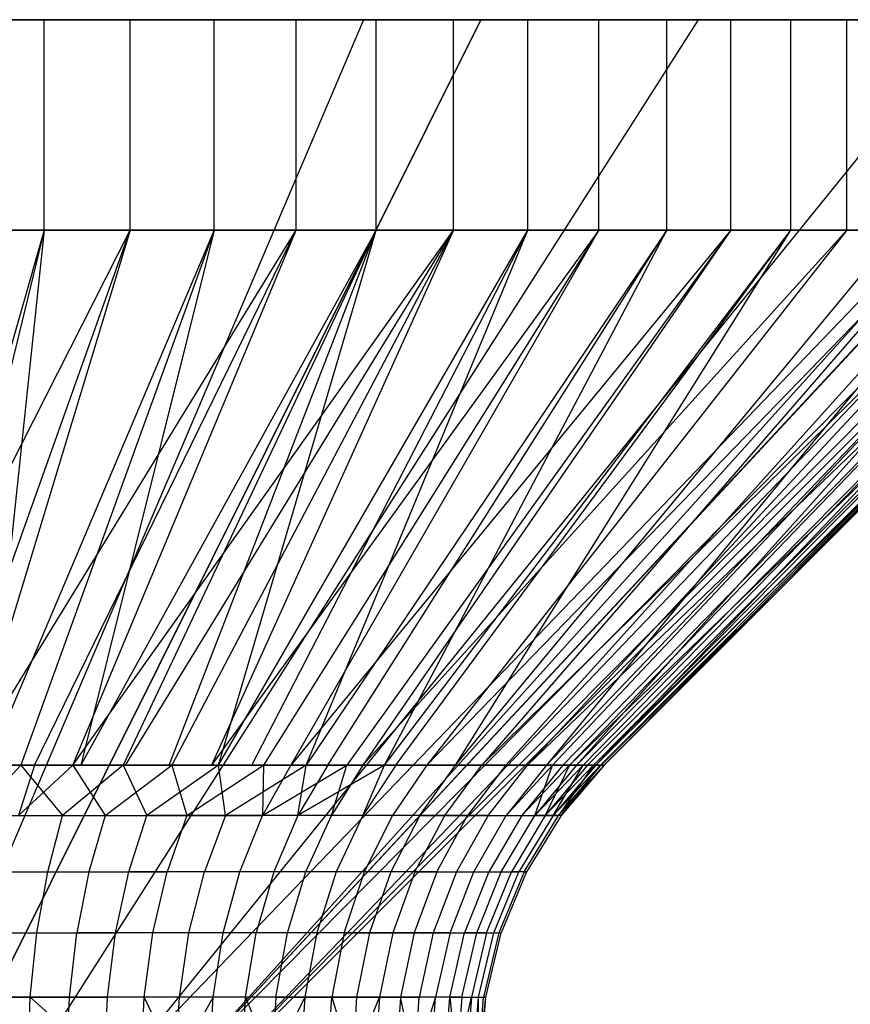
# Model space of a CAD drawing. Extents: x -18 to 18, y -209 to 194.
# Tile 107 of 108: x 15.62 to 17.2, y 192.13 to 194. Entities that reach past the tile are written whole.
import ezdxf

# ---------------------------------------------------------------- set-up
doc = ezdxf.new("R2010")
doc.units = 0
doc.header["$LTSCALE"] = 25.4
doc.layers.get('0').update_dxf_attribs({"linetype": 'CONTINUOUS'})

# ---------------------------------------------------------------- blocks, each defined once
blk = doc.blocks.new('PROFILE_FOCUS_15WB_STL')
at = {"color": 0}
for p, q in [((18, 194, -70.4915), (-18, 194, -70.4915)), ((18, 194, -70.4915), (-18, 194, -70.4915)), ((14, 194, -36.9915), (17.732, 194, -54.2522)), ((14, 194, -36.9915), (17.732, 194, -54.2522)), ((15.6708, 194, -58.1585), (15.3379, 194, -58.2207)), ((15.6708, 194, -58.1585), (15.3379, 194, -58.2207)), ((16.2773, 194, -58.206), (15.4258, 192, -56.3964)), ((16.2773, 194, -58.206), (15.4258, 192, -56.3964)), ((16.2773, 194, -52.7771), (15.4258, 192, -54.5867)), ((16.2773, 194, -52.7771), (15.4258, 192, -54.5867)), ((16.5, 194, -55.1215), (15.4979, 191.99, -55.1215)), ((15.4979, 191.99, -55.8615), (16.5, 194, -55.8615)), ((16.5, 194, -55.1215), (15.4979, 191.99, -55.1215)), ((15.4979, 191.99, -55.8615), (16.5, 194, -55.8615)), ((15.5053, 194, -52.7884), (15.8337, 194, -52.8709)), ((15.5053, 194, -52.7884), (15.8337, 194, -52.8709)), ((16.2773, 194, -52.7771), (15.5621, 194, -52.5447)), ((15.5621, 194, -58.4384), (16.2773, 194, -58.206)), ((15.5621, 194, -58.4384), (16.2773, 194, -58.206)), ((16.2773, 194, -52.7771), (15.5621, 194, -52.5447)), ((15.5902, 194, -55.8615), (16.5, 194, -55.8615)), ((16.5, 194, -55.1215), (15.5902, 194, -55.1215)), ((16.5, 194, -55.1215), (15.5902, 194, -55.1215)), ((15.5902, 194, -55.8615), (16.5, 194, -55.8615)), ((16.9123, 194, -57.8031), (15.6374, 192, -56.2621)), ((16.9123, 194, -57.8031), (15.6374, 192, -56.2621)), ((16.9123, 194, -53.18), (15.6374, 192, -54.721)), ((16.9123, 194, -53.18), (15.6374, 192, -54.721)), ((15.9934, 194, -58.0558), (15.6708, 194, -58.1585)), ((15.6708, 193.6, -58.1585), (15.6708, 194, -58.1585)), ((15.9934, 194, -58.0558), (15.6708, 194, -58.1585)), ((15.6708, 193.6, -58.1585), (15.6708, 194, -58.1585)), ((17.4271, 194, -57.2549), (15.809, 192, -56.0793)), ((15.809, 192, -54.9038), (17.732, 194, -54.2522)), ((17.4271, 194, -57.2549), (15.809, 192, -56.0793)), ((17.4271, 194, -53.7282), (15.809, 192, -54.9038)), ((15.809, 192, -54.9038), (17.732, 194, -54.2522)), ((17.4271, 194, -53.7282), (15.809, 192, -54.9038)), ((15.8337, 194, -52.8709), (16.1494, 194, -52.9933)), ((15.8337, 193.6, -52.8709), (15.8337, 194, -52.8709)), ((15.8337, 194, -52.8709), (16.1494, 194, -52.9933)), ((15.8337, 193.6, -52.8709), (15.8337, 194, -52.8709)), ((17.732, 194, -54.2522), (15.9298, 192, -55.1234)), ((17.7893, 194, -56.5959), (15.9298, 192, -55.8597)), ((17.732, 194, -54.2522), (15.9298, 192, -55.1234)), ((17.7893, 194, -56.5959), (15.9298, 192, -55.8597)), ((17.9763, 194, -55.8675), (15.9921, 192, -55.6169)), ((17.9763, 194, -55.8675), (15.9921, 192, -55.6169)), ((16.301, 194, -57.9143), (15.9934, 194, -58.0558)), ((15.9934, 193.6, -58.0558), (15.9934, 194, -58.0558)), ((16.301, 194, -57.9143), (15.9934, 194, -58.0558)), ((15.9934, 193.6, -58.0558), (15.9934, 194, -58.0558)), ((18, 194, -55.4915), (16, 192, -55.4915)), ((18, 194, -55.4915), (16, 192, -55.4915)), ((16.1494, 194, -52.9933), (16.4477, 194, -53.1534)), ((16.1494, 193.6, -52.9933), (16.1494, 194, -52.9933)), ((16.1494, 194, -52.9933), (16.4477, 194, -53.1534)), ((16.1494, 193.6, -52.9933), (16.1494, 194, -52.9933)), ((16.9123, 194, -53.18), (16.2773, 194, -52.7771)), ((16.2773, 194, -58.206), (16.9123, 194, -57.8031)), ((16.2773, 194, -58.206), (16.9123, 194, -57.8031)), ((16.9123, 194, -53.18), (16.2773, 194, -52.7771)), ((16.5889, 194, -57.7361), (16.301, 194, -57.9143)), ((16.301, 193.6, -57.9143), (16.301, 194, -57.9143)), ((16.5889, 194, -57.7361), (16.301, 194, -57.9143)), ((16.301, 193.6, -57.9143), (16.301, 194, -57.9143)), ((16.4477, 194, -53.1534), (16.724, 194, -53.3491)), ((16.4477, 193.6, -53.1534), (16.4477, 194, -53.1534)), ((16.4477, 194, -53.1534), (16.724, 194, -53.3491)), ((16.4477, 193.6, -53.1534), (16.4477, 194, -53.1534)), ((16.5, 194, -55.8615), (16.5, 194, -55.1215)), ((16.5, 194, -55.8615), (16.5, 194, -55.1215)), ((16.8527, 194, -57.5238), (16.5889, 194, -57.7361)), ((16.5889, 193.6, -57.7361), (16.5889, 194, -57.7361)), ((16.8527, 194, -57.5238), (16.5889, 194, -57.7361)), ((16.5889, 193.6, -57.7361), (16.5889, 194, -57.7361)), ((16.724, 194, -53.3491), (16.9743, 194, -53.5772)), ((16.724, 193.6, -53.3491), (16.724, 194, -53.3491)), ((16.724, 194, -53.3491), (16.9743, 194, -53.5772)), ((16.724, 193.6, -53.3491), (16.724, 194, -53.3491)), ((17.0884, 194, -57.2807), (16.8527, 194, -57.5238)), ((16.8527, 193.6, -57.5238), (16.8527, 194, -57.5238)), ((17.0884, 194, -57.2807), (16.8527, 194, -57.5238)), ((16.8527, 193.6, -57.5238), (16.8527, 194, -57.5238)), ((17.4271, 194, -53.7282), (16.9123, 194, -53.18)), ((16.9123, 194, -57.8031), (17.4271, 194, -57.2549)), ((16.9123, 194, -57.8031), (17.4271, 194, -57.2549)), ((17.4271, 194, -53.7282), (16.9123, 194, -53.18)), ((16.9743, 194, -53.5772), (17.1945, 194, -53.8343)), ((16.9743, 193.6, -53.5772), (16.9743, 194, -53.5772)), ((16.9743, 194, -53.5772), (17.1945, 194, -53.8343)), ((16.9743, 193.6, -53.5772), (16.9743, 194, -53.5772)), ((17.2924, 194, -57.0105), (17.0884, 194, -57.2807)), ((17.0884, 193.6, -57.2807), (17.0884, 194, -57.2807)), ((17.2924, 194, -57.0105), (17.0884, 194, -57.2807)), ((17.0884, 193.6, -57.2807), (17.0884, 194, -57.2807)), ((17.1945, 194, -53.8343), (17.3816, 194, -54.1165)), ((17.1945, 193.6, -53.8343), (17.1945, 194, -53.8343)), ((17.1945, 194, -53.8343), (17.3816, 194, -54.1165)), ((17.1945, 193.6, -53.8343), (17.1945, 194, -53.8343)), ((17.7629, 193.9726, -54.3948), (15.9298, 192, -55.1234)), ((17.7629, 193.9726, -54.3948), (15.9298, 192, -55.1234)), ((17.8419, 193.9344, -54.7606), (15.9298, 192, -55.1234)), ((17.8419, 193.9344, -54.7606), (15.9298, 192, -55.1234)), ((17.9202, 193.9435, -55.1226), (15.9921, 192, -55.3662)), ((17.9202, 193.9435, -55.1226), (15.9921, 192, -55.3662)), ((17.8419, 193.9344, -54.7606), (15.9921, 192, -55.3662)), ((17.8419, 193.9344, -54.7606), (15.9921, 192, -55.3662)), ((15.3187, 192.5843, -53.7868), (15.8337, 193.6, -52.8709)), ((15.3187, 192.5843, -53.7868), (15.8337, 193.6, -52.8709)), ((15.6708, 193.6, -58.1585), (15.3379, 193.6, -58.2207)), ((15.6708, 193.6, -58.1585), (15.3379, 193.6, -58.2207)), ((15.6708, 193.6, -58.1585), (15.3793, 192.5843, -57.1839)), ((15.6708, 193.6, -58.1585), (15.3793, 192.5843, -57.1839)), ((15.6708, 193.6, -58.1585), (15.423, 192.5843, -57.1735)), ((15.6708, 193.6, -58.1585), (15.423, 192.5843, -57.1735)), ((15.4719, 192.5843, -53.8227), (15.8337, 193.6, -52.8709)), ((15.4719, 192.5843, -53.8227), (15.8337, 193.6, -52.8709)), ((15.5053, 193.6, -52.7884), (15.8337, 193.6, -52.8709)), ((15.5053, 193.6, -52.7884), (15.8337, 193.6, -52.8709)), ((15.8337, 193.6, -52.8709), (15.5258, 192.5843, -53.8388)), ((15.5258, 192.5843, -53.8388), (16.1494, 193.6, -52.9933)), ((15.5258, 192.5843, -53.8388), (16.1494, 193.6, -52.9933)), ((15.8337, 193.6, -52.8709), (15.5258, 192.5843, -53.8388)), ((15.6708, 193.6, -58.1585), (15.5631, 192.5843, -57.1319)), ((15.6708, 193.6, -58.1585), (15.5631, 192.5843, -57.1319)), ((15.9934, 193.6, -58.0558), (15.5631, 192.5843, -57.1319)), ((15.9934, 193.6, -58.0558), (15.5631, 192.5843, -57.1319)), ((15.9934, 193.6, -58.0558), (15.6265, 192.5843, -57.1087)), ((15.9934, 193.6, -58.0558), (15.6265, 192.5843, -57.1087)), ((15.6526, 192.5843, -53.8847), (16.1494, 193.6, -52.9933)), ((15.6526, 192.5843, -53.8847), (16.1494, 193.6, -52.9933)), ((15.9934, 193.6, -58.0558), (15.6708, 193.6, -58.1585)), ((15.9934, 193.6, -58.0558), (15.6708, 193.6, -58.1585)), ((15.7249, 192.5843, -53.916), (16.1494, 193.6, -52.9933)), ((15.7249, 192.5843, -53.916), (16.1494, 193.6, -52.9933)), ((15.7249, 192.5843, -53.916), (16.4477, 193.6, -53.1534)), ((15.7249, 192.5843, -53.916), (16.4477, 193.6, -53.1534)), ((15.9934, 193.6, -58.0558), (15.7402, 192.5843, -57.06)), ((15.9934, 193.6, -58.0558), (15.7402, 192.5843, -57.06)), ((16.301, 193.6, -57.9143), (15.7402, 192.5843, -57.06)), ((16.301, 193.6, -57.9143), (15.7402, 192.5843, -57.06)), ((16.301, 193.6, -57.9143), (15.8205, 192.5843, -57.0195)), ((16.301, 193.6, -57.9143), (15.8205, 192.5843, -57.0195)), ((15.8254, 192.5843, -53.9663), (16.4477, 193.6, -53.1534)), ((15.8254, 192.5843, -53.9663), (16.4477, 193.6, -53.1534)), ((15.8337, 193.6, -52.8709), (16.1494, 193.6, -52.9933)), ((15.8337, 193.6, -52.8709), (16.1494, 193.6, -52.9933)), ((15.9082, 192.5843, -56.969), (16.301, 193.6, -57.9143)), ((15.9082, 192.5843, -56.969), (16.301, 193.6, -57.9143)), ((16.4477, 193.6, -53.1534), (15.913, 192.5843, -54.017)), ((16.4477, 193.6, -53.1534), (15.913, 192.5843, -54.017)), ((16.724, 193.6, -53.3491), (15.9882, 192.5843, -54.0663)), ((16.724, 193.6, -53.3491), (15.9882, 192.5843, -54.0663)), ((16.4477, 193.6, -53.1534), (15.9882, 192.5843, -54.0663)), ((16.4477, 193.6, -53.1534), (15.9882, 192.5843, -54.0663)), ((16.301, 193.6, -57.9143), (15.9934, 193.6, -58.0558)), ((16.301, 193.6, -57.9143), (15.9934, 193.6, -58.0558)), ((16.002, 192.5843, -56.9071), (16.5889, 193.6, -57.7361)), ((16.002, 192.5843, -56.9071), (16.5889, 193.6, -57.7361)), ((16.002, 192.5843, -56.9071), (16.301, 193.6, -57.9143)), ((16.002, 192.5843, -56.9071), (16.301, 193.6, -57.9143)), ((16.0652, 192.5843, -56.8602), (16.5889, 193.6, -57.7361)), ((16.0652, 192.5843, -56.8602), (16.5889, 193.6, -57.7361)), ((16.724, 193.6, -53.3491), (16.0873, 192.5843, -54.1404)), ((16.724, 193.6, -53.3491), (16.0873, 192.5843, -54.1404)), ((16.9743, 193.6, -53.5772), (16.139, 192.5843, -54.1837)), ((16.9743, 193.6, -53.5772), (16.139, 192.5843, -54.1837)), ((16.724, 193.6, -53.3491), (16.139, 192.5843, -54.1837)), ((16.724, 193.6, -53.3491), (16.139, 192.5843, -54.1837)), ((16.1494, 193.6, -52.9933), (16.4477, 193.6, -53.1534)), ((16.1494, 193.6, -52.9933), (16.4477, 193.6, -53.1534)), ((16.8527, 193.6, -57.5238), (16.1684, 192.5843, -56.7732)), ((16.1684, 192.5843, -56.7732), (16.5889, 193.6, -57.7361)), ((16.1684, 192.5843, -56.7732), (16.5889, 193.6, -57.7361)), ((16.8527, 193.6, -57.5238), (16.1684, 192.5843, -56.7732)), ((16.2093, 192.5843, -56.7347), (16.8527, 193.6, -57.5238)), ((16.2093, 192.5843, -56.7347), (16.8527, 193.6, -57.5238)), ((16.9743, 193.6, -53.5772), (16.2451, 192.5843, -54.2842)), ((16.9743, 193.6, -53.5772), (16.2451, 192.5843, -54.2842)), ((17.1945, 193.6, -53.8343), (16.276, 192.5843, -54.3169)), ((17.1945, 193.6, -53.8343), (16.276, 192.5843, -54.3169)), ((16.9743, 193.6, -53.5772), (16.276, 192.5843, -54.3169)), ((16.9743, 193.6, -53.5772), (16.276, 192.5843, -54.3169)), ((16.5889, 193.6, -57.7361), (16.301, 193.6, -57.9143)), ((16.5889, 193.6, -57.7361), (16.301, 193.6, -57.9143)), ((16.317, 192.5843, -56.6199), (17.0884, 193.6, -57.2807)), ((16.317, 192.5843, -56.6199), (17.0884, 193.6, -57.2807)), ((16.317, 192.5843, -56.6199), (16.8527, 193.6, -57.5238)), ((16.317, 192.5843, -56.6199), (16.8527, 193.6, -57.5238)), ((16.3387, 192.5843, -56.5941), (17.0884, 193.6, -57.2807)), ((16.3387, 192.5843, -56.5941), (17.0884, 193.6, -57.2807)), ((17.3816, 193.6, -54.1165), (16.3974, 192.5843, -54.4644)), ((17.3816, 193.6, -54.1165), (16.3974, 192.5843, -54.4644)), ((17.1945, 193.6, -53.8343), (16.3974, 192.5843, -54.4644)), ((17.1945, 193.6, -53.8343), (16.3974, 192.5843, -54.4644)), ((16.4477, 193.6, -53.1534), (16.724, 193.6, -53.3491)), ((16.4477, 193.6, -53.1534), (16.724, 193.6, -53.3491)), ((16.4519, 192.5843, -56.4401), (17.2924, 193.6, -57.0105)), ((16.4519, 192.5843, -56.4401), (17.0884, 193.6, -57.2807)), ((16.4519, 192.5843, -56.4401), (17.0884, 193.6, -57.2807)), ((16.4519, 192.5843, -56.4401), (17.2924, 193.6, -57.0105)), ((17.5325, 193.6, -54.4196), (16.502, 192.5843, -54.6244)), ((17.5325, 193.6, -54.4196), (16.502, 192.5843, -54.6244)), ((17.3816, 193.6, -54.1165), (16.502, 192.5843, -54.6244)), ((17.3816, 193.6, -54.1165), (16.502, 192.5843, -54.6244)), ((17.4617, 193.6, -56.7173), (16.5474, 192.5843, -56.2746)), ((17.4617, 193.6, -56.7173), (16.5474, 192.5843, -56.2746)), ((16.5882, 192.5843, -54.7949), (17.5325, 193.6, -54.4196)), ((16.5882, 192.5843, -54.7949), (17.645, 193.6, -54.739)), ((16.5882, 192.5843, -54.7949), (17.645, 193.6, -54.739)), ((16.5882, 192.5843, -54.7949), (17.5325, 193.6, -54.4196)), ((16.8527, 193.6, -57.5238), (16.5889, 193.6, -57.7361)), ((16.8527, 193.6, -57.5238), (16.5889, 193.6, -57.7361)), ((17.4617, 193.6, -56.7173), (16.6242, 192.5843, -56.0997)), ((17.4617, 193.6, -56.7173), (16.6242, 192.5843, -56.0997)), ((17.5937, 193.6, -56.4055), (16.6242, 192.5843, -56.0997)), ((17.5937, 193.6, -56.4055), (16.6242, 192.5843, -56.0997)), ((17.5937, 193.6, -56.4055), (16.6357, 192.5843, -56.0679)), ((17.5937, 193.6, -56.4055), (16.6357, 192.5843, -56.0679)), ((16.6552, 192.5843, -54.9738), (17.645, 193.6, -54.739)), ((16.6552, 192.5843, -54.9738), (17.645, 193.6, -54.739)), ((16.6681, 192.5843, -55.0169), (17.645, 193.6, -54.739)), ((16.6681, 192.5843, -55.0169), (17.645, 193.6, -54.739)), ((16.6681, 192.5843, -55.0169), (17.7175, 193.6, -55.0697)), ((16.6681, 192.5843, -55.0169), (17.7175, 193.6, -55.0697)), ((17.5937, 193.6, -56.4055), (16.6812, 192.5843, -55.9173)), ((17.5937, 193.6, -56.4055), (16.6812, 192.5843, -55.9173)), ((17.6863, 193.6, -56.0799), (16.6812, 192.5843, -55.9173)), ((17.6863, 193.6, -56.0799), (16.6812, 192.5843, -55.9173)), ((17.6863, 193.6, -56.0799), (16.6942, 192.5843, -55.8626)), ((17.6863, 193.6, -56.0799), (16.6942, 192.5843, -55.8626)), ((16.7021, 192.5843, -55.1591), (17.7175, 193.6, -55.0697)), ((16.7021, 192.5843, -55.1591), (17.7175, 193.6, -55.0697)), ((17.7175, 193.6, -55.0697), (16.7138, 192.5843, -55.2255)), ((16.7138, 192.5843, -55.2255), (17.7487, 193.6, -55.4069)), ((16.7138, 192.5843, -55.2255), (17.7487, 193.6, -55.4069)), ((17.7175, 193.6, -55.0697), (16.7138, 192.5843, -55.2255)), ((17.6863, 193.6, -56.0799), (16.7179, 192.5843, -55.7298)), ((17.6863, 193.6, -56.0799), (16.7179, 192.5843, -55.7298)), ((17.7383, 193.6, -55.7453), (16.7179, 192.5843, -55.7298)), ((17.7383, 193.6, -55.7453), (16.7179, 192.5843, -55.7298)), ((16.724, 193.6, -53.3491), (16.9743, 193.6, -53.5772)), ((16.724, 193.6, -53.3491), (16.9743, 193.6, -53.5772)), ((17.7383, 193.6, -55.7453), (16.7269, 192.5843, -55.6516)), ((17.7383, 193.6, -55.7453), (16.7269, 192.5843, -55.6516)), ((16.7284, 192.5843, -55.3483), (17.7487, 193.6, -55.4069)), ((16.7284, 192.5843, -55.3483), (17.7487, 193.6, -55.4069)), ((17.7487, 193.6, -55.4069), (16.7335, 192.5843, -55.4381)), ((17.7487, 193.6, -55.4069), (16.7335, 192.5843, -55.4381)), ((17.7383, 193.6, -55.7453), (16.7337, 192.5843, -55.5393)), ((17.7383, 193.6, -55.7453), (16.7337, 192.5843, -55.5393)), ((17.7487, 193.6, -55.4069), (16.7337, 192.5843, -55.5393)), ((17.7487, 193.6, -55.4069), (16.7337, 192.5843, -55.5393)), ((17.0884, 193.6, -57.2807), (16.8527, 193.6, -57.5238)), ((17.0884, 193.6, -57.2807), (16.8527, 193.6, -57.5238)), ((16.9743, 193.6, -53.5772), (17.1945, 193.6, -53.8343)), ((16.9743, 193.6, -53.5772), (17.1945, 193.6, -53.8343)), ((17.2924, 193.6, -57.0105), (17.0884, 193.6, -57.2807)), ((17.2924, 193.6, -57.0105), (17.0884, 193.6, -57.2807)), ((17.1945, 193.6, -53.8343), (17.3816, 193.6, -54.1165)), ((17.1945, 193.6, -53.8343), (17.3816, 193.6, -54.1165)), ((15.5258, 192.5843, -53.8388), (15.6526, 192.5843, -53.8847)), ((15.5258, 192.5843, -53.8388), (15.6526, 192.5843, -53.8847)), ((15.6265, 192.5843, -57.1087), (15.5367, 192.4889, -57.0548)), ((15.6265, 192.5843, -57.1087), (15.5631, 192.5843, -57.1319)), ((15.6526, 192.5843, -53.8847), (15.622, 192.4889, -53.9602)), ((15.622, 192.4889, -53.9602), (15.7249, 192.5843, -53.916)), ((15.7402, 192.5843, -57.06), (15.6265, 192.5843, -57.1087)), ((15.6265, 192.5843, -57.1087), (15.7054, 192.4889, -56.9862)), ((15.6526, 192.5843, -53.8847), (15.7249, 192.5843, -53.916)), ((15.8205, 192.5843, -57.0195), (15.7054, 192.4889, -56.9862)), ((15.7249, 192.5843, -53.916), (15.8254, 192.5843, -53.9663)), ((15.7249, 192.5843, -53.916), (15.7866, 192.4889, -54.038)), ((15.8205, 192.5843, -57.0195), (15.7402, 192.5843, -57.06)), ((15.7866, 192.4889, -54.038), (15.913, 192.5843, -54.017)), ((15.9082, 192.5843, -56.969), (15.8205, 192.5843, -57.0195)), ((15.8205, 192.5843, -57.0195), (15.8655, 192.4889, -56.8996)), ((15.8254, 192.5843, -53.9663), (15.913, 192.5843, -54.017)), ((16.002, 192.5843, -56.9071), (15.8655, 192.4889, -56.8996)), ((16.002, 192.5843, -56.9071), (15.9082, 192.5843, -56.969)), ((15.913, 192.5843, -54.017), (15.9882, 192.5843, -54.0663)), ((15.913, 192.5843, -54.017), (15.9418, 192.4889, -54.1333)), ((15.9418, 192.4889, -54.1333), (16.0873, 192.5843, -54.1404)), ((15.9882, 192.5843, -54.0663), (16.0873, 192.5843, -54.1404)), ((16.0652, 192.5843, -56.8602), (16.002, 192.5843, -56.9071)), ((16.0152, 192.4889, -56.7958), (16.002, 192.5843, -56.9071)), ((16.1684, 192.5843, -56.7732), (16.0152, 192.4889, -56.7958)), ((16.1684, 192.5843, -56.7732), (16.0652, 192.5843, -56.8602)), ((16.139, 192.5843, -54.1837), (16.0855, 192.4889, -54.2452)), ((16.0855, 192.4889, -54.2452), (16.2451, 192.5843, -54.2842)), ((16.0873, 192.5843, -54.1404), (16.0855, 192.4889, -54.2452)), ((16.0855, 192.4889, -54.2452), (16.2451, 192.5843, -54.2842)), ((16.0873, 192.5843, -54.1404), (16.139, 192.5843, -54.1837)), ((16.139, 192.5843, -54.1837), (16.2451, 192.5843, -54.2842)), ((16.139, 192.5843, -54.1837), (16.2451, 192.5843, -54.2842)), ((16.317, 192.5843, -56.6199), (16.1525, 192.4889, -56.6762)), ((16.2093, 192.5843, -56.7347), (16.1525, 192.4889, -56.6762)), ((16.317, 192.5843, -56.6199), (16.1525, 192.4889, -56.6762)), ((16.1525, 192.4889, -56.6762), (16.1684, 192.5843, -56.7732)), ((16.2093, 192.5843, -56.7347), (16.1684, 192.5843, -56.7732)), ((16.317, 192.5843, -56.6199), (16.2093, 192.5843, -56.7347)), ((16.317, 192.5843, -56.6199), (16.2093, 192.5843, -56.7347)), ((16.216, 192.4889, -54.3721), (16.2451, 192.5843, -54.2842)), ((16.276, 192.5843, -54.3169), (16.216, 192.4889, -54.3721)), ((16.2451, 192.5843, -54.2842), (16.276, 192.5843, -54.3169)), ((16.3387, 192.5843, -56.5941), (16.2758, 192.4889, -56.5423)), ((16.2758, 192.4889, -56.5423), (16.317, 192.5843, -56.6199)), ((16.276, 192.5843, -54.3169), (16.3974, 192.5843, -54.4644)), ((16.276, 192.5843, -54.3169), (16.3974, 192.5843, -54.4644)), ((16.3387, 192.5843, -56.5941), (16.317, 192.5843, -56.6199)), ((16.3974, 192.5843, -54.4644), (16.3318, 192.4889, -54.5127)), ((16.3974, 192.5843, -54.4644), (16.3318, 192.4889, -54.5127)), ((16.4519, 192.5843, -56.4401), (16.3387, 192.5843, -56.5941)), ((16.4519, 192.5843, -56.4401), (16.3387, 192.5843, -56.5941)), ((16.3837, 192.4889, -56.3955), (16.4519, 192.5843, -56.4401)), ((16.3837, 192.4889, -56.3955), (16.4519, 192.5843, -56.4401)), ((16.3974, 192.5843, -54.4644), (16.502, 192.5843, -54.6244)), ((16.3974, 192.5843, -54.4644), (16.502, 192.5843, -54.6244)), ((16.4314, 192.4889, -54.6651), (16.502, 192.5843, -54.6244)), ((16.4314, 192.4889, -54.6651), (16.502, 192.5843, -54.6244)), ((16.5474, 192.5843, -56.2746), (16.4519, 192.5843, -56.4401)), ((16.5474, 192.5843, -56.2746), (16.4519, 192.5843, -56.4401)), ((16.5474, 192.5843, -56.2746), (16.4747, 192.4889, -56.2378)), ((16.5474, 192.5843, -56.2746), (16.4747, 192.4889, -56.2378)), ((16.502, 192.5843, -54.6244), (16.5882, 192.5843, -54.7949)), ((16.502, 192.5843, -54.6244), (16.5882, 192.5843, -54.7949)), ((16.5136, 192.4889, -54.8276), (16.5882, 192.5843, -54.7949)), ((16.5136, 192.4889, -54.8276), (16.5882, 192.5843, -54.7949)), ((16.6242, 192.5843, -56.0997), (16.5474, 192.5843, -56.2746)), ((16.6242, 192.5843, -56.0997), (16.5474, 192.5843, -56.2746)), ((16.5479, 192.4889, -56.0711), (16.6357, 192.5843, -56.0679)), ((16.6242, 192.5843, -56.0997), (16.5479, 192.4889, -56.0711)), ((16.6552, 192.5843, -54.9738), (16.5774, 192.4889, -54.9982)), ((16.5774, 192.4889, -54.9982), (16.6681, 192.5843, -55.0169)), ((16.5882, 192.5843, -54.7949), (16.6552, 192.5843, -54.9738)), ((16.5882, 192.5843, -54.7949), (16.6552, 192.5843, -54.9738)), ((16.6812, 192.5843, -55.9173), (16.6022, 192.4889, -55.8973)), ((16.6022, 192.4889, -55.8973), (16.6357, 192.5843, -56.0679)), ((16.6942, 192.5843, -55.8626), (16.6022, 192.4889, -55.8973)), ((16.6022, 192.4889, -55.8973), (16.6357, 192.5843, -56.0679)), ((16.6681, 192.5843, -55.0169), (16.6221, 192.4889, -55.1747)), ((16.7021, 192.5843, -55.1591), (16.6221, 192.4889, -55.1747)), ((16.6681, 192.5843, -55.0169), (16.6221, 192.4889, -55.1747)), ((16.6221, 192.4889, -55.1747), (16.7138, 192.5843, -55.2255)), ((16.6357, 192.5843, -56.0679), (16.6242, 192.5843, -56.0997)), ((16.6812, 192.5843, -55.9173), (16.6357, 192.5843, -56.0679)), ((16.6812, 192.5843, -55.9173), (16.6357, 192.5843, -56.0679)), ((16.7179, 192.5843, -55.7298), (16.6371, 192.4889, -55.7186)), ((16.6371, 192.4889, -55.7186), (16.6942, 192.5843, -55.8626)), ((16.7269, 192.5843, -55.6516), (16.6371, 192.4889, -55.7186)), ((16.6371, 192.4889, -55.7186), (16.6942, 192.5843, -55.8626)), ((16.7138, 192.5843, -55.2255), (16.6471, 192.4889, -55.3551)), ((16.6471, 192.4889, -55.3551), (16.7284, 192.5843, -55.3483)), ((16.7138, 192.5843, -55.2255), (16.6471, 192.4889, -55.3551)), ((16.7337, 192.5843, -55.5393), (16.6471, 192.4889, -55.3551)), ((16.7337, 192.5843, -55.5393), (16.6522, 192.4889, -55.5371)), ((16.6522, 192.4889, -55.5371), (16.7269, 192.5843, -55.6516)), ((16.6552, 192.5843, -54.9738), (16.6681, 192.5843, -55.0169)), ((16.6681, 192.5843, -55.0169), (16.7021, 192.5843, -55.1591)), ((16.6681, 192.5843, -55.0169), (16.7021, 192.5843, -55.1591)), ((16.6942, 192.5843, -55.8626), (16.6812, 192.5843, -55.9173)), ((16.7179, 192.5843, -55.7298), (16.6942, 192.5843, -55.8626)), ((16.7179, 192.5843, -55.7298), (16.6942, 192.5843, -55.8626)), ((16.7021, 192.5843, -55.1591), (16.7138, 192.5843, -55.2255)), ((16.7138, 192.5843, -55.2255), (16.7284, 192.5843, -55.3483)), ((16.7138, 192.5843, -55.2255), (16.7284, 192.5843, -55.3483)), ((16.7269, 192.5843, -55.6516), (16.7179, 192.5843, -55.7298)), ((16.7337, 192.5843, -55.5393), (16.7269, 192.5843, -55.6516)), ((16.7284, 192.5843, -55.3483), (16.7335, 192.5843, -55.4381)), ((16.7335, 192.5843, -55.4381), (16.7337, 192.5843, -55.5393)), ((15.5367, 192.4889, -57.0548), (15.7054, 192.4889, -56.9862)), ((15.5367, 192.4889, -57.0548), (15.7054, 192.4889, -56.9862)), ((15.622, 192.4889, -53.9602), (15.7866, 192.4889, -54.038)), ((15.622, 192.4889, -53.9602), (15.7866, 192.4889, -54.038)), ((15.6774, 192.3818, -56.9269), (15.7054, 192.4889, -56.9862)), ((15.6774, 192.3818, -56.9269), (15.7054, 192.4889, -56.9862)), ((15.7054, 192.4889, -56.9862), (15.8655, 192.4889, -56.8996)), ((15.7054, 192.4889, -56.9862), (15.8655, 192.4889, -56.8996)), ((15.7866, 192.4889, -54.038), (15.7554, 192.3818, -54.0956)), ((15.7866, 192.4889, -54.038), (15.7554, 192.3818, -54.0956)), ((15.7866, 192.4889, -54.038), (15.9418, 192.4889, -54.1333)), ((15.7866, 192.4889, -54.038), (15.9418, 192.4889, -54.1333)), ((15.8312, 192.3818, -56.8437), (15.8655, 192.4889, -56.8996)), ((15.8312, 192.3818, -56.8437), (15.8655, 192.4889, -56.8996)), ((16.0152, 192.4889, -56.7958), (15.8655, 192.4889, -56.8996)), ((16.0152, 192.4889, -56.7958), (15.8655, 192.4889, -56.8996)), ((15.9418, 192.4889, -54.1333), (15.9044, 192.3818, -54.1872)), ((15.9418, 192.4889, -54.1333), (15.9044, 192.3818, -54.1872)), ((15.9418, 192.4889, -54.1333), (16.0855, 192.4889, -54.2452)), ((15.9418, 192.4889, -54.1333), (16.0855, 192.4889, -54.2452)), ((16.0152, 192.4889, -56.7958), (15.9749, 192.3818, -56.7441)), ((16.0152, 192.4889, -56.7958), (15.9749, 192.3818, -56.7441)), ((16.1525, 192.4889, -56.6762), (16.0152, 192.4889, -56.7958)), ((16.1525, 192.4889, -56.6762), (16.0152, 192.4889, -56.7958)), ((16.0424, 192.3818, -54.2946), (16.0855, 192.4889, -54.2452)), ((16.0424, 192.3818, -54.2946), (16.0855, 192.4889, -54.2452)), ((16.216, 192.4889, -54.3721), (16.0855, 192.4889, -54.2452)), ((16.216, 192.4889, -54.3721), (16.0855, 192.4889, -54.2452)), ((16.1525, 192.4889, -56.6762), (16.1067, 192.3818, -56.6292)), ((16.1525, 192.4889, -56.6762), (16.1067, 192.3818, -56.6292)), ((16.2758, 192.4889, -56.5423), (16.1525, 192.4889, -56.6762)), ((16.2758, 192.4889, -56.5423), (16.1525, 192.4889, -56.6762)), ((16.1677, 192.3818, -54.4166), (16.216, 192.4889, -54.3721)), ((16.1677, 192.3818, -54.4166), (16.216, 192.4889, -54.3721)), ((16.3318, 192.4889, -54.5127), (16.216, 192.4889, -54.3721)), ((16.3318, 192.4889, -54.5127), (16.216, 192.4889, -54.3721)), ((16.2758, 192.4889, -56.5423), (16.2252, 192.3818, -56.5006)), ((16.2758, 192.4889, -56.5423), (16.2252, 192.3818, -56.5006)), ((16.3837, 192.4889, -56.3955), (16.2758, 192.4889, -56.5423)), ((16.3837, 192.4889, -56.3955), (16.2758, 192.4889, -56.5423)), ((16.2789, 192.3818, -54.5515), (16.3318, 192.4889, -54.5127)), ((16.2789, 192.3818, -54.5515), (16.3318, 192.4889, -54.5127)), ((16.3837, 192.4889, -56.3955), (16.3287, 192.3818, -56.3597)), ((16.3837, 192.4889, -56.3955), (16.3287, 192.3818, -56.3597)), ((16.4314, 192.4889, -54.6651), (16.3318, 192.4889, -54.5127)), ((16.4314, 192.4889, -54.6651), (16.3318, 192.4889, -54.5127)), ((16.3746, 192.3818, -54.6979), (16.4314, 192.4889, -54.6651)), ((16.3746, 192.3818, -54.6979), (16.4314, 192.4889, -54.6651)), ((16.3837, 192.4889, -56.3955), (16.4747, 192.4889, -56.2378)), ((16.3837, 192.4889, -56.3955), (16.4747, 192.4889, -56.2378)), ((16.4162, 192.3818, -56.2082), (16.4747, 192.4889, -56.2378)), ((16.4162, 192.3818, -56.2082), (16.4747, 192.4889, -56.2378)), ((16.5136, 192.4889, -54.8276), (16.4314, 192.4889, -54.6651)), ((16.5136, 192.4889, -54.8276), (16.4314, 192.4889, -54.6651)), ((16.5136, 192.4889, -54.8276), (16.4535, 192.3818, -54.854)), ((16.5136, 192.4889, -54.8276), (16.4535, 192.3818, -54.854)), ((16.4747, 192.4889, -56.2378), (16.5479, 192.4889, -56.0711)), ((16.4747, 192.4889, -56.2378), (16.5479, 192.4889, -56.0711)), ((16.4864, 192.3818, -56.0481), (16.5479, 192.4889, -56.0711)), ((16.4864, 192.3818, -56.0481), (16.5479, 192.4889, -56.0711)), ((16.5136, 192.4889, -54.8276), (16.5774, 192.4889, -54.9982)), ((16.5136, 192.4889, -54.8276), (16.5774, 192.4889, -54.9982)), ((16.5774, 192.4889, -54.9982), (16.5148, 192.3818, -55.0177)), ((16.5774, 192.4889, -54.9982), (16.5148, 192.3818, -55.0177)), ((16.5386, 192.3818, -55.8812), (16.6022, 192.4889, -55.8973)), ((16.5386, 192.3818, -55.8812), (16.6022, 192.4889, -55.8973)), ((16.5479, 192.4889, -56.0711), (16.6022, 192.4889, -55.8973)), ((16.5479, 192.4889, -56.0711), (16.6022, 192.4889, -55.8973)), ((16.6221, 192.4889, -55.1747), (16.5578, 192.3818, -55.1873)), ((16.6221, 192.4889, -55.1747), (16.5578, 192.3818, -55.1873)), ((16.6371, 192.4889, -55.7186), (16.5722, 192.3818, -55.7095)), ((16.6371, 192.4889, -55.7186), (16.5722, 192.3818, -55.7095)), ((16.5774, 192.4889, -54.9982), (16.6221, 192.4889, -55.1747)), ((16.5774, 192.4889, -54.9982), (16.6221, 192.4889, -55.1747)), ((16.5818, 192.3818, -55.3605), (16.6471, 192.4889, -55.3551)), ((16.5818, 192.3818, -55.3605), (16.6471, 192.4889, -55.3551)), ((16.6522, 192.4889, -55.5371), (16.5866, 192.3818, -55.5353)), ((16.6522, 192.4889, -55.5371), (16.5866, 192.3818, -55.5353)), ((16.6371, 192.4889, -55.7186), (16.6022, 192.4889, -55.8973)), ((16.6371, 192.4889, -55.7186), (16.6022, 192.4889, -55.8973)), ((16.6221, 192.4889, -55.1747), (16.6471, 192.4889, -55.3551)), ((16.6221, 192.4889, -55.1747), (16.6471, 192.4889, -55.3551)), ((16.6522, 192.4889, -55.5371), (16.6371, 192.4889, -55.7186)), ((16.6522, 192.4889, -55.5371), (16.6371, 192.4889, -55.7186)), ((16.6522, 192.4889, -55.5371), (16.6471, 192.4889, -55.3551)), ((16.6522, 192.4889, -55.5371), (16.6471, 192.4889, -55.3551)), ((15.5154, 192.3818, -56.9927), (15.6774, 192.3818, -56.9269)), ((15.5154, 192.3818, -56.9927), (15.6774, 192.3818, -56.9269)), ((15.5973, 192.3818, -54.021), (15.7554, 192.3818, -54.0956)), ((15.5973, 192.3818, -54.021), (15.7554, 192.3818, -54.0956)), ((15.6569, 192.2658, -56.8835), (15.6774, 192.3818, -56.9269)), ((15.6569, 192.2658, -56.8835), (15.6774, 192.3818, -56.9269)), ((15.6774, 192.3818, -56.9269), (15.8312, 192.3818, -56.8437)), ((15.6774, 192.3818, -56.9269), (15.8312, 192.3818, -56.8437)), ((15.7554, 192.3818, -54.0956), (15.7326, 192.2658, -54.1379)), ((15.7554, 192.3818, -54.0956), (15.7326, 192.2658, -54.1379)), ((15.7554, 192.3818, -54.0956), (15.9044, 192.3818, -54.1872)), ((15.7554, 192.3818, -54.0956), (15.9044, 192.3818, -54.1872)), ((15.806, 192.2658, -56.8028), (15.8312, 192.3818, -56.8437)), ((15.806, 192.2658, -56.8028), (15.8312, 192.3818, -56.8437)), ((15.9749, 192.3818, -56.7441), (15.8312, 192.3818, -56.8437)), ((15.9749, 192.3818, -56.7441), (15.8312, 192.3818, -56.8437)), ((15.877, 192.2658, -54.2267), (15.9044, 192.3818, -54.1872)), ((15.877, 192.2658, -54.2267), (15.9044, 192.3818, -54.1872)), ((16.0424, 192.3818, -54.2946), (15.9044, 192.3818, -54.1872)), ((16.0424, 192.3818, -54.2946), (15.9044, 192.3818, -54.1872)), ((15.9454, 192.2658, -56.7062), (15.9749, 192.3818, -56.7441)), ((15.9454, 192.2658, -56.7062), (15.9749, 192.3818, -56.7441)), ((16.1067, 192.3818, -56.6292), (15.9749, 192.3818, -56.7441)), ((16.1067, 192.3818, -56.6292), (15.9749, 192.3818, -56.7441)), ((16.0108, 192.2658, -54.3309), (16.0424, 192.3818, -54.2946)), ((16.0108, 192.2658, -54.3309), (16.0424, 192.3818, -54.2946)), ((16.1677, 192.3818, -54.4166), (16.0424, 192.3818, -54.2946)), ((16.1677, 192.3818, -54.4166), (16.0424, 192.3818, -54.2946)), ((16.1067, 192.3818, -56.6292), (16.0732, 192.2658, -56.5948)), ((16.1067, 192.3818, -56.6292), (16.0732, 192.2658, -56.5948)), ((16.2252, 192.3818, -56.5006), (16.1067, 192.3818, -56.6292)), ((16.2252, 192.3818, -56.5006), (16.1067, 192.3818, -56.6292)), ((16.1324, 192.2658, -54.4491), (16.1677, 192.3818, -54.4166)), ((16.1324, 192.2658, -54.4491), (16.1677, 192.3818, -54.4166)), ((16.2789, 192.3818, -54.5515), (16.1677, 192.3818, -54.4166)), ((16.2789, 192.3818, -54.5515), (16.1677, 192.3818, -54.4166)), ((16.2252, 192.3818, -56.5006), (16.1881, 192.2658, -56.47)), ((16.2252, 192.3818, -56.5006), (16.1881, 192.2658, -56.47)), ((16.3287, 192.3818, -56.3597), (16.2252, 192.3818, -56.5006)), ((16.3287, 192.3818, -56.3597), (16.2252, 192.3818, -56.5006)), ((16.2402, 192.2658, -54.58), (16.2789, 192.3818, -54.5515)), ((16.2402, 192.2658, -54.58), (16.2789, 192.3818, -54.5515)), ((16.3746, 192.3818, -54.6979), (16.2789, 192.3818, -54.5515)), ((16.3746, 192.3818, -54.6979), (16.2789, 192.3818, -54.5515)), ((16.3287, 192.3818, -56.3597), (16.2885, 192.2658, -56.3334)), ((16.3287, 192.3818, -56.3597), (16.2885, 192.2658, -56.3334)), ((16.4162, 192.3818, -56.2082), (16.3287, 192.3818, -56.3597)), ((16.4162, 192.3818, -56.2082), (16.3287, 192.3818, -56.3597)), ((16.3746, 192.3818, -54.6979), (16.3329, 192.2658, -54.722)), ((16.3746, 192.3818, -54.6979), (16.3329, 192.2658, -54.722)), ((16.4162, 192.3818, -56.2082), (16.3733, 192.2658, -56.1865)), ((16.4162, 192.3818, -56.2082), (16.3733, 192.2658, -56.1865)), ((16.3746, 192.3818, -54.6979), (16.4535, 192.3818, -54.854)), ((16.3746, 192.3818, -54.6979), (16.4535, 192.3818, -54.854)), ((16.4535, 192.3818, -54.854), (16.4095, 192.2658, -54.8733)), ((16.4535, 192.3818, -54.854), (16.4095, 192.2658, -54.8733)), ((16.4162, 192.3818, -56.2082), (16.4864, 192.3818, -56.0481)), ((16.4162, 192.3818, -56.2082), (16.4864, 192.3818, -56.0481)), ((16.4414, 192.2658, -56.0312), (16.4864, 192.3818, -56.0481)), ((16.4414, 192.2658, -56.0312), (16.4864, 192.3818, -56.0481)), ((16.4535, 192.3818, -54.854), (16.5148, 192.3818, -55.0177)), ((16.4535, 192.3818, -54.854), (16.5148, 192.3818, -55.0177)), ((16.5148, 192.3818, -55.0177), (16.469, 192.2658, -55.0321)), ((16.5148, 192.3818, -55.0177), (16.469, 192.2658, -55.0321)), ((16.4864, 192.3818, -56.0481), (16.5386, 192.3818, -55.8812)), ((16.4864, 192.3818, -56.0481), (16.5386, 192.3818, -55.8812)), ((16.4921, 192.2658, -55.8694), (16.5386, 192.3818, -55.8812)), ((16.4921, 192.2658, -55.8694), (16.5386, 192.3818, -55.8812)), ((16.5106, 192.2658, -55.1965), (16.5578, 192.3818, -55.1873)), ((16.5106, 192.2658, -55.1965), (16.5578, 192.3818, -55.1873)), ((16.5148, 192.3818, -55.0177), (16.5578, 192.3818, -55.1873)), ((16.5148, 192.3818, -55.0177), (16.5578, 192.3818, -55.1873)), ((16.5246, 192.2658, -55.7029), (16.5722, 192.3818, -55.7095)), ((16.5246, 192.2658, -55.7029), (16.5722, 192.3818, -55.7095)), ((16.5818, 192.3818, -55.3605), (16.5339, 192.2658, -55.3644)), ((16.5818, 192.3818, -55.3605), (16.5339, 192.2658, -55.3644)), ((16.5386, 192.3818, -55.8812), (16.5722, 192.3818, -55.7095)), ((16.5866, 192.3818, -55.5353), (16.5386, 192.2658, -55.534)), ((16.5386, 192.3818, -55.8812), (16.5722, 192.3818, -55.7095)), ((16.5866, 192.3818, -55.5353), (16.5386, 192.2658, -55.534)), ((16.5818, 192.3818, -55.3605), (16.5578, 192.3818, -55.1873)), ((16.5818, 192.3818, -55.3605), (16.5578, 192.3818, -55.1873)), ((16.5866, 192.3818, -55.5353), (16.5722, 192.3818, -55.7095)), ((16.5866, 192.3818, -55.5353), (16.5722, 192.3818, -55.7095)), ((16.5818, 192.3818, -55.3605), (16.5866, 192.3818, -55.5353)), ((16.5818, 192.3818, -55.3605), (16.5866, 192.3818, -55.5353)), ((15.4998, 192.2658, -56.9473), (15.6569, 192.2658, -56.8835)), ((15.4998, 192.2658, -56.9473), (15.6569, 192.2658, -56.8835)), ((15.5792, 192.2658, -54.0655), (15.7326, 192.2658, -54.1379)), ((15.5792, 192.2658, -54.0655), (15.7326, 192.2658, -54.1379)), ((15.6444, 192.1438, -56.857), (15.6569, 192.2658, -56.8835)), ((15.6444, 192.1438, -56.857), (15.6569, 192.2658, -56.8835)), ((15.6569, 192.2658, -56.8835), (15.806, 192.2658, -56.8028)), ((15.6569, 192.2658, -56.8835), (15.806, 192.2658, -56.8028)), ((15.7186, 192.1438, -54.1637), (15.7326, 192.2658, -54.1379)), ((15.7186, 192.1438, -54.1637), (15.7326, 192.2658, -54.1379)), ((15.877, 192.2658, -54.2267), (15.7326, 192.2658, -54.1379)), ((15.877, 192.2658, -54.2267), (15.7326, 192.2658, -54.1379)), ((15.7907, 192.1438, -56.7778), (15.806, 192.2658, -56.8028)), ((15.7907, 192.1438, -56.7778), (15.806, 192.2658, -56.8028)), ((15.9454, 192.2658, -56.7062), (15.806, 192.2658, -56.8028)), ((15.9454, 192.2658, -56.7062), (15.806, 192.2658, -56.8028)), ((15.8603, 192.1438, -54.2508), (15.877, 192.2658, -54.2267)), ((15.8603, 192.1438, -54.2508), (15.877, 192.2658, -54.2267)), ((16.0108, 192.2658, -54.3309), (15.877, 192.2658, -54.2267)), ((16.0108, 192.2658, -54.3309), (15.877, 192.2658, -54.2267)), ((15.9274, 192.1438, -56.683), (15.9454, 192.2658, -56.7062)), ((15.9274, 192.1438, -56.683), (15.9454, 192.2658, -56.7062)), ((16.0732, 192.2658, -56.5948), (15.9454, 192.2658, -56.7062)), ((16.0732, 192.2658, -56.5948), (15.9454, 192.2658, -56.7062)), ((15.9916, 192.1438, -54.353), (16.0108, 192.2658, -54.3309)), ((15.9916, 192.1438, -54.353), (16.0108, 192.2658, -54.3309)), ((16.1324, 192.2658, -54.4491), (16.0108, 192.2658, -54.3309)), ((16.1324, 192.2658, -54.4491), (16.0108, 192.2658, -54.3309)), ((16.0528, 192.1438, -56.5738), (16.0732, 192.2658, -56.5948)), ((16.0528, 192.1438, -56.5738), (16.0732, 192.2658, -56.5948)), ((16.1881, 192.2658, -56.47), (16.0732, 192.2658, -56.5948)), ((16.1881, 192.2658, -56.47), (16.0732, 192.2658, -56.5948)), ((16.1108, 192.1438, -54.4689), (16.1324, 192.2658, -54.4491)), ((16.1108, 192.1438, -54.4689), (16.1324, 192.2658, -54.4491)), ((16.2402, 192.2658, -54.58), (16.1324, 192.2658, -54.4491)), ((16.2402, 192.2658, -54.58), (16.1324, 192.2658, -54.4491)), ((16.1881, 192.2658, -56.47), (16.1655, 192.1438, -56.4514)), ((16.1881, 192.2658, -56.47), (16.1655, 192.1438, -56.4514)), ((16.2885, 192.2658, -56.3334), (16.1881, 192.2658, -56.47)), ((16.2885, 192.2658, -56.3334), (16.1881, 192.2658, -56.47)), ((16.2402, 192.2658, -54.58), (16.2166, 192.1438, -54.5974)), ((16.2402, 192.2658, -54.58), (16.2166, 192.1438, -54.5974)), ((16.2402, 192.2658, -54.58), (16.3329, 192.2658, -54.722)), ((16.2402, 192.2658, -54.58), (16.3329, 192.2658, -54.722)), ((16.2885, 192.2658, -56.3334), (16.264, 192.1438, -56.3173)), ((16.2885, 192.2658, -56.3334), (16.264, 192.1438, -56.3173)), ((16.3733, 192.2658, -56.1865), (16.2885, 192.2658, -56.3334)), ((16.3733, 192.2658, -56.1865), (16.2885, 192.2658, -56.3334)), ((16.3329, 192.2658, -54.722), (16.3076, 192.1438, -54.7366)), ((16.3329, 192.2658, -54.722), (16.3076, 192.1438, -54.7366)), ((16.3329, 192.2658, -54.722), (16.4095, 192.2658, -54.8733)), ((16.3329, 192.2658, -54.722), (16.4095, 192.2658, -54.8733)), ((16.3733, 192.2658, -56.1865), (16.3472, 192.1438, -56.1733)), ((16.3733, 192.2658, -56.1865), (16.3472, 192.1438, -56.1733)), ((16.4414, 192.2658, -56.0312), (16.3733, 192.2658, -56.1865)), ((16.4414, 192.2658, -56.0312), (16.3733, 192.2658, -56.1865)), ((16.4095, 192.2658, -54.8733), (16.3827, 192.1438, -54.885)), ((16.4095, 192.2658, -54.8733), (16.3827, 192.1438, -54.885)), ((16.4095, 192.2658, -54.8733), (16.469, 192.2658, -55.0321)), ((16.4095, 192.2658, -54.8733), (16.469, 192.2658, -55.0321)), ((16.4414, 192.2658, -56.0312), (16.414, 192.1438, -56.021)), ((16.4414, 192.2658, -56.0312), (16.414, 192.1438, -56.021)), ((16.441, 192.1438, -55.0408), (16.469, 192.2658, -55.0321)), ((16.441, 192.1438, -55.0408), (16.469, 192.2658, -55.0321)), ((16.4414, 192.2658, -56.0312), (16.4921, 192.2658, -55.8694)), ((16.4414, 192.2658, -56.0312), (16.4921, 192.2658, -55.8694)), ((16.4636, 192.1438, -55.8622), (16.4921, 192.2658, -55.8694)), ((16.4636, 192.1438, -55.8622), (16.4921, 192.2658, -55.8694)), ((16.5106, 192.2658, -55.1965), (16.469, 192.2658, -55.0321)), ((16.5106, 192.2658, -55.1965), (16.469, 192.2658, -55.0321)), ((16.5106, 192.2658, -55.1965), (16.4818, 192.1438, -55.2021)), ((16.5106, 192.2658, -55.1965), (16.4818, 192.1438, -55.2021)), ((16.4921, 192.2658, -55.8694), (16.5246, 192.2658, -55.7029)), ((16.4921, 192.2658, -55.8694), (16.5246, 192.2658, -55.7029)), ((16.4955, 192.1438, -55.6989), (16.5246, 192.2658, -55.7029)), ((16.4955, 192.1438, -55.6989), (16.5246, 192.2658, -55.7029)), ((16.5339, 192.2658, -55.3644), (16.5047, 192.1438, -55.3669)), ((16.5339, 192.2658, -55.3644), (16.5047, 192.1438, -55.3669)), ((16.5093, 192.1438, -55.5331), (16.5386, 192.2658, -55.534)), ((16.5093, 192.1438, -55.5331), (16.5386, 192.2658, -55.534)), ((16.5106, 192.2658, -55.1965), (16.5339, 192.2658, -55.3644)), ((16.5106, 192.2658, -55.1965), (16.5339, 192.2658, -55.3644)), ((16.5246, 192.2658, -55.7029), (16.5386, 192.2658, -55.534)), ((16.5246, 192.2658, -55.7029), (16.5386, 192.2658, -55.534)), ((16.5339, 192.2658, -55.3644), (16.5386, 192.2658, -55.534)), ((16.5339, 192.2658, -55.3644), (16.5386, 192.2658, -55.534)), ((15.4902, 192.1438, -56.9196), (15.6444, 192.1438, -56.857)), ((15.4902, 192.1438, -56.9196), (15.6444, 192.1438, -56.857)), ((15.7186, 192.1438, -54.1637), (15.5682, 192.1438, -54.0927)), ((15.7186, 192.1438, -54.1637), (15.5682, 192.1438, -54.0927)), ((15.6402, 192.0186, -56.8481), (15.6444, 192.1438, -56.857)), ((15.6444, 192.1438, -56.857), (15.7855, 192.0186, -56.7694)), ((15.6444, 192.1438, -56.857), (15.7907, 192.1438, -56.7778)), ((15.6444, 192.1438, -56.857), (15.7907, 192.1438, -56.7778)), ((15.7139, 192.0186, -54.1723), (15.7186, 192.1438, -54.1637)), ((15.7139, 192.0186, -54.1723), (15.7186, 192.1438, -54.1637)), ((15.8603, 192.1438, -54.2508), (15.7186, 192.1438, -54.1637)), ((15.8603, 192.1438, -54.2508), (15.7186, 192.1438, -54.1637)), ((15.7855, 192.0186, -56.7694), (15.7907, 192.1438, -56.7778)), ((15.7855, 192.0186, -56.7694), (15.7907, 192.1438, -56.7778)), ((15.9274, 192.1438, -56.683), (15.7907, 192.1438, -56.7778)), ((15.9274, 192.1438, -56.683), (15.7907, 192.1438, -56.7778)), ((15.8547, 192.0186, -54.2589), (15.8603, 192.1438, -54.2508)), ((15.9916, 192.1438, -54.353), (15.8603, 192.1438, -54.2508)), ((15.9213, 192.0186, -54.3078), (15.8603, 192.1438, -54.2508)), ((15.9916, 192.1438, -54.353), (15.8603, 192.1438, -54.2508)), ((15.9213, 192.0186, -56.6753), (15.9274, 192.1438, -56.683)), ((15.9213, 192.0186, -56.6753), (15.9274, 192.1438, -56.683)), ((15.9916, 192.1438, -54.353), (15.9213, 192.0186, -54.3078)), ((16.0528, 192.1438, -56.5738), (15.9274, 192.1438, -56.683)), ((16.0528, 192.1438, -56.5738), (15.9274, 192.1438, -56.683)), ((15.9851, 192.0186, -54.3604), (15.9916, 192.1438, -54.353)), ((16.1108, 192.1438, -54.4689), (15.9916, 192.1438, -54.353)), ((16.1108, 192.1438, -54.4689), (15.9916, 192.1438, -54.353)), ((16.0459, 192.0186, -56.5667), (16.0528, 192.1438, -56.5738)), ((16.1655, 192.1438, -56.4514), (16.0528, 192.1438, -56.5738)), ((16.0528, 192.1438, -56.5738), (16.1036, 192.0186, -56.5075)), ((16.1655, 192.1438, -56.4514), (16.0528, 192.1438, -56.5738)), ((16.1108, 192.1438, -54.4689), (16.1036, 192.0186, -54.4756)), ((16.1655, 192.1438, -56.4514), (16.1036, 192.0186, -56.5075)), ((16.1108, 192.1438, -54.4689), (16.1036, 192.0186, -54.4756)), ((16.1108, 192.1438, -54.4689), (16.2166, 192.1438, -54.5974)), ((16.1108, 192.1438, -54.4689), (16.2166, 192.1438, -54.5974)), ((16.1655, 192.1438, -56.4514), (16.1579, 192.0186, -56.4451)), ((16.264, 192.1438, -56.3173), (16.1655, 192.1438, -56.4514)), ((16.264, 192.1438, -56.3173), (16.1655, 192.1438, -56.4514)), ((16.2086, 192.0186, -54.6032), (16.2166, 192.1438, -54.5974)), ((16.2166, 192.1438, -54.5974), (16.3076, 192.1438, -54.7366)), ((16.2166, 192.1438, -54.5974), (16.3076, 192.1438, -54.7366)), ((16.2166, 192.1438, -54.5974), (16.2558, 192.0186, -54.6711)), ((16.264, 192.1438, -56.3173), (16.2558, 192.0186, -56.312)), ((16.2558, 192.0186, -54.6711), (16.3076, 192.1438, -54.7366)), ((16.264, 192.1438, -56.3173), (16.2558, 192.0186, -56.312)), ((16.3472, 192.1438, -56.1733), (16.264, 192.1438, -56.3173)), ((16.3472, 192.1438, -56.1733), (16.264, 192.1438, -56.3173)), ((16.3076, 192.1438, -54.7366), (16.299, 192.0186, -54.7415)), ((16.3076, 192.1438, -54.7366), (16.3827, 192.1438, -54.885)), ((16.3076, 192.1438, -54.7366), (16.3827, 192.1438, -54.885)), ((16.3472, 192.1438, -56.1733), (16.3384, 192.0186, -56.1688)), ((16.414, 192.1438, -56.021), (16.3472, 192.1438, -56.1733)), ((16.414, 192.1438, -56.021), (16.3472, 192.1438, -56.1733)), ((16.3737, 192.0186, -56.0941), (16.3472, 192.1438, -56.1733)), ((16.3737, 192.0186, -54.889), (16.3827, 192.1438, -54.885)), ((16.3737, 192.0186, -54.889), (16.3827, 192.1438, -54.885)), ((16.414, 192.1438, -56.021), (16.3737, 192.0186, -56.0941)), ((16.441, 192.1438, -55.0408), (16.3827, 192.1438, -54.885)), ((16.441, 192.1438, -55.0408), (16.3827, 192.1438, -54.885)), ((16.4048, 192.0186, -56.0175), (16.414, 192.1438, -56.021)), ((16.4636, 192.1438, -55.8622), (16.414, 192.1438, -56.021)), ((16.4636, 192.1438, -55.8622), (16.414, 192.1438, -56.021)), ((16.4316, 192.0186, -55.0438), (16.441, 192.1438, -55.0408)), ((16.441, 192.1438, -55.0408), (16.4818, 192.1438, -55.2021)), ((16.441, 192.1438, -55.0408), (16.4818, 192.1438, -55.2021)), ((16.441, 192.1438, -55.0408), (16.4541, 192.0186, -55.1233)), ((16.4636, 192.1438, -55.8622), (16.4541, 192.0186, -55.8598)), ((16.4636, 192.1438, -55.8622), (16.4541, 192.0186, -55.8598)), ((16.4541, 192.0186, -55.1233), (16.4818, 192.1438, -55.2021)), ((16.4636, 192.1438, -55.8622), (16.4955, 192.1438, -55.6989)), ((16.4636, 192.1438, -55.8622), (16.4955, 192.1438, -55.6989)), ((16.4818, 192.1438, -55.2021), (16.4722, 192.0186, -55.204)), ((16.4818, 192.1438, -55.2021), (16.5047, 192.1438, -55.3669)), ((16.4818, 192.1438, -55.2021), (16.5047, 192.1438, -55.3669)), ((16.4858, 192.0186, -55.6976), (16.4955, 192.1438, -55.6989)), ((16.4949, 192.0186, -55.3677), (16.5047, 192.1438, -55.3669)), ((16.4949, 192.0186, -55.6154), (16.5093, 192.1438, -55.5331)), ((16.4949, 192.0186, -55.6154), (16.4955, 192.1438, -55.6989)), ((16.4949, 192.0186, -55.3677), (16.5047, 192.1438, -55.3669)), ((16.4955, 192.1438, -55.6989), (16.5093, 192.1438, -55.5331)), ((16.4955, 192.1438, -55.6989), (16.5093, 192.1438, -55.5331)), ((16.4994, 192.0186, -55.5329), (16.5093, 192.1438, -55.5331)), ((16.5093, 192.1438, -55.5331), (16.5047, 192.1438, -55.3669)), ((16.5093, 192.1438, -55.5331), (16.5047, 192.1438, -55.3669))]:
    blk.add_line(p, q, dxfattribs=at)

msp = doc.modelspace()

# ---------------------------------------------------------------- block references
at = {"color": 0}
msp.add_blockref('PROFILE_FOCUS_15WB_STL', (0, 0), dxfattribs=at)

doc.saveas('drawing.dxf')
